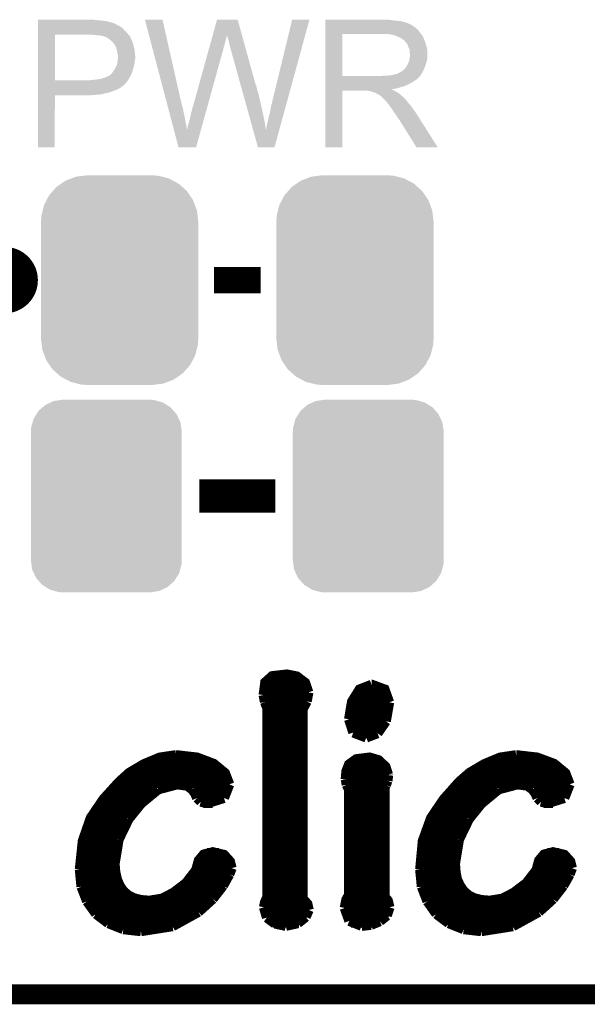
# Model space of a CAD drawing. Extents: x -1.3 to 24.2, y -3.9 to 39.2.
# Tile 8 of 29: x 12.1 to 16.4, y -3.9 to 3.6. Entities that reach past the tile are written whole.
import ezdxf

# ---------------------------------------------------------------- set-up
doc = ezdxf.new("R2010")
doc.units = 0
doc.layers.get('0').update_dxf_attribs({"linetype": 'CONTINUOUS'})
for name, color, linetype in [('LIGHT_6_CLICK_V100_GKO', 5, 'CONTINUOUS'), ('LIGHT_6_CLICK_V100_GTO', 14, 'CONTINUOUS'), ('LIGHT_6_CLICK_V100_GTS', 12, 'CONTINUOUS')]:
    doc.layers.add(name, color=color, linetype=linetype)

# ---------------------------------------------------------------- blocks, each defined once
blk = doc.blocks.new('CUSTOM_73')
for points in [[(-0.518606, 0.650592), (-0.486794, 0.678626), (0.515276, 0.650592), (0.490572, 0.678626)], [(-0.486794, 0.678626), (-0.465932, 0.697008), (0.490572, 0.678626), (0.461224, 0.697008)], [(-0.465932, 0.697008), (-0.425122, 0.715892), (0.461224, 0.697008), (0.431072, 0.715892)], [(-0.425122, 0.715892), (-0.402214, 0.726492), (0.431072, 0.715892), (0.392864, 0.726492)], [(-0.402214, 0.726492), (-0.346074, 0.73466), (0.392864, 0.726492), (0.36342, 0.73466)], [(-0.346074, 0.73466), (-0.33274, 0.7366), (0.36342, 0.73466), (0.33274, 0.7366)], [(-0.555872, 0.591092), (-0.53404, 0.625952), (0.55312, 0.591092), (0.536988, 0.625952)], [(-0.53404, 0.625952), (-0.518606, 0.650592), (0.536988, 0.625952), (0.515276, 0.650592)], [(-0.57464, 0.52344), (-0.563878, 0.562234), (0.572118, 0.52344), (0.566472, 0.562234)], [(-0.563878, 0.562234), (-0.555872, 0.591092), (0.566472, 0.562234), (0.55312, 0.591092)], [(-0.57658, 0.49276), (-0.57464, 0.52344), (0.57658, 0.49276), (0.572118, 0.52344)], [(-0.57658, -0.49276), (-0.57658, 0.49276), (0.57658, -0.49276), (0.57658, 0.49276)], [(-0.572116, -0.52344), (-0.57658, -0.49276), (0.57464, -0.52344), (0.57658, -0.49276)], [(-0.566472, -0.562234), (-0.572116, -0.52344), (0.563876, -0.562234), (0.57464, -0.52344)], [(-0.553118, -0.591092), (-0.566472, -0.562234), (0.555872, -0.591092), (0.563876, -0.562234)], [(-0.536988, -0.625952), (-0.553118, -0.591092), (0.534038, -0.625952), (0.555872, -0.591092)], [(-0.515274, -0.650592), (-0.536988, -0.625952), (0.518606, -0.650592), (0.534038, -0.625952)], [(-0.490572, -0.678626), (-0.515274, -0.650592), (0.486792, -0.678626), (0.518606, -0.650592)], [(-0.461222, -0.697008), (-0.490572, -0.678626), (0.465932, -0.697008), (0.486792, -0.678626)], [(-0.431072, -0.715892), (-0.461222, -0.697008), (0.42512, -0.715892), (0.465932, -0.697008)], [(-0.392862, -0.726492), (-0.431072, -0.715892), (0.402214, -0.726492), (0.42512, -0.715892)], [(-0.36342, -0.73466), (-0.392862, -0.726492), (0.346072, -0.73466), (0.402214, -0.726492)], [(-0.33274, -0.7366), (-0.36342, -0.73466), (0.33274, -0.7366), (0.346072, -0.73466)]]:
    blk.add_solid(points)
blk = doc.blocks.new('CUSTOM_74')
for points in [[(-0.44566, 0.738152), (-0.412794, 0.76087), (0.45012, 0.738152), (0.407388, 0.76087)], [(-0.412794, 0.76087), (-0.368484, 0.777768), (0.407388, 0.76087), (0.3756, 0.777768)], [(-0.368484, 0.777768), (-0.333938, 0.790942), (0.3756, 0.777768), (0.32361, 0.790942)], [(-0.333938, 0.790942), (-0.273256, 0.798498), (0.32361, 0.790942), (0.29379, 0.798498)], [(-0.273256, 0.798498), (-0.25019, 0.80137), (0.29379, 0.798498), (0.25019, 0.80137)], [(-0.538216, 0.649738), (-0.50967, 0.681926), (0.53514, 0.649738), (0.51306, 0.681926)], [(-0.50967, 0.681926), (-0.482218, 0.71288), (0.51306, 0.681926), (0.47841, 0.71288)], [(-0.482218, 0.71288), (-0.44566, 0.738152), (0.47841, 0.71288), (0.45012, 0.738152)], [(-0.577562, 0.575076), (-0.55793, 0.61233), (0.574852, 0.575076), (0.560798, 0.61233)], [(-0.55793, 0.61233), (-0.538216, 0.649738), (0.560798, 0.61233), (0.53514, 0.649738)], [(-0.597996, 0.49319), (-0.587972, 0.533366), (0.595442, 0.49319), (0.590586, 0.533366)], [(-0.587972, 0.533366), (-0.577562, 0.575076), (0.590586, 0.533366), (0.574852, 0.575076)], [(-0.60071, 0.44958), (-0.597996, 0.49319), (0.60071, 0.44958), (0.595442, 0.49319)], [(-0.60198, -0.44958), (-0.60198, 0.44958), (0.60198, -0.44958), (0.60198, 0.44958)], [(-0.59544, -0.49319), (-0.60071, -0.44958), (0.597996, -0.49319), (0.60071, -0.44958)], [(-0.590586, -0.533366), (-0.59544, -0.49319), (0.58797, -0.533366), (0.597996, -0.49319)], [(-0.57485, -0.575076), (-0.590586, -0.533366), (0.577562, -0.575076), (0.58797, -0.533366)], [(-0.560798, -0.61233), (-0.57485, -0.575076), (0.557928, -0.61233), (0.577562, -0.575076)], [(-0.535138, -0.649738), (-0.560798, -0.61233), (0.538216, -0.649738), (0.557928, -0.61233)], [(-0.51306, -0.681926), (-0.535138, -0.649738), (0.509668, -0.681926), (0.538216, -0.649738)], [(-0.478408, -0.71288), (-0.51306, -0.681926), (0.482218, -0.71288), (0.509668, -0.681926)], [(-0.45012, -0.738152), (-0.478408, -0.71288), (0.445658, -0.738152), (0.482218, -0.71288)], [(-0.407386, -0.76087), (-0.45012, -0.738152), (0.412794, -0.76087), (0.445658, -0.738152)], [(-0.3756, -0.777768), (-0.407386, -0.76087), (0.368482, -0.777768), (0.412794, -0.76087)], [(-0.323608, -0.790942), (-0.3756, -0.777768), (0.333938, -0.790942), (0.368482, -0.777768)], [(-0.29379, -0.798498), (-0.323608, -0.790942), (0.273254, -0.798498), (0.333938, -0.790942)], [(-0.25019, -0.80137), (-0.29379, -0.798498), (0.25019, -0.80137), (0.273254, -0.798498)]]:
    blk.add_solid(points)

msp = doc.modelspace()

# ---------------------------------------------------------------- linework, layer by layer
at = {"layer": 'LIGHT_6_CLICK_V100_GKO', "const_width": 0.1524}
msp.add_lwpolyline([(-1.27, -3.81), (21.59, -3.81)], dxfattribs=at)
at = {"layer": 'LIGHT_6_CLICK_V100_GTO', "const_width": 0.254}
msp.add_lwpolyline([(11.8364, 1.651, 1), (12.0904, 1.651, 1)], format="xyb", close=True, dxfattribs=at)
at = {"layer": 'LIGHT_6_CLICK_V100_GTO'}
for points, const_width in [([(13.5636, 1.651), (13.9192, 1.651)], 0.2032), ([(13.45184, 0), (14.03096, 0)], 0.254), ([(13.94206, -1.52146), (13.95476, -1.42494), (14.0081, -1.37668), (14.11986, -1.36398), (14.19606, -1.37922), (14.25956, -1.42748), (14.28496, -1.50114)], 0.0762), ([(13.95222, -1.43256), (14.26464, -1.43256)], 0.0762), ([(14.59484, -1.70688), (14.6177, -1.57226), (14.67612, -1.47828), (14.76756, -1.44272)], 0.0762), ([(14.76756, -1.44272), (14.7701, -1.44272), (14.86662, -1.47828), (14.90218, -1.57734)], 0.0762), ([(13.94206, -1.50876), (14.28496, -1.50876)], 0.0762), ([(13.94206, -1.52146), (13.95222, -1.5748)], 0.0762), ([(14.27226, -1.56972), (14.28496, -1.50114)], 0.0762), ([(14.64818, -1.50876), (14.88948, -1.50876)], 0.0762), ([(13.95222, -1.5748), (13.97, -1.62052)], 0.0762), ([(13.95476, -1.58496), (14.26718, -1.58496)], 0.0762), ([(14.24178, -1.62814), (14.27226, -1.56972)], 0.0762), ([(14.61262, -1.58496), (14.90218, -1.58496)], 0.0762), ([(14.87678, -1.72212), (14.90218, -1.57734)], 0.0762), ([(13.97, -3.06832), (13.97, -1.62052)], 0.0762), ([(13.97, -1.66116), (14.24178, -1.66116)], 0.0762), ([(14.24178, -3.07848), (14.24178, -1.62814)], 0.0762), ([(14.59738, -1.66116), (14.89456, -1.66116)], 0.0762), ([(13.97, -1.73736), (14.24178, -1.73736)], 0.0762), ([(14.59484, -1.70688), (14.62786, -1.80848)], 0.0762), ([(14.59738, -1.73736), (14.86916, -1.73736)], 0.0762), ([(14.81328, -1.81356), (14.87678, -1.72212)], 0.0762), ([(13.97, -1.81356), (14.24178, -1.81356)], 0.0762), ([(14.62786, -1.80848), (14.72692, -1.84658)], 0.0762), ([(14.63294, -1.81356), (14.81328, -1.81356)], 0.0762), ([(14.72692, -1.84658), (14.81328, -1.81356)], 0.0762), ([(13.97, -1.88976), (14.24178, -1.88976)], 0.0762), ([(12.53744, -2.85496), (12.5603, -2.63652), (12.62126, -2.46126), (12.71778, -2.31902), (12.83716, -2.18694), (12.9159, -2.11582), (13.02766, -2.04978), (13.14958, -1.99898), (13.2715, -1.9812)], 0.0762), ([(13.2715, -1.9812), (13.27658, -1.9812), (13.43406, -1.99898), (13.56106, -2.04724), (13.64742, -2.11836), (13.68044, -2.20472)], 0.0762), ([(13.97, -1.96596), (14.24178, -1.96596)], 0.0762), ([(15.1384, -2.85496), (15.15872, -2.63652), (15.22222, -2.46126), (15.31874, -2.31902), (15.43558, -2.18694), (15.51686, -2.11582), (15.62862, -2.04978), (15.75054, -1.99898), (15.87246, -1.9812)], 0.0762), ([(15.87246, -1.9812), (15.875, -1.9812), (16.03248, -1.99898), (16.16202, -2.04724), (16.24838, -2.11836), (16.2814, -2.20472)], 0.0762), ([(13.04036, -2.04216), (13.55344, -2.04216)], 0.0762), ([(13.97, -2.04216), (14.24178, -2.04216)], 0.0762), ([(14.56944, -2.16662), (14.57452, -2.10566), (14.59484, -2.05232), (14.65072, -2.01168), (14.75232, -1.99898), (14.8209, -2.0193), (14.87424, -2.0701), (14.89456, -2.13106)], 0.0762), ([(14.60246, -2.04216), (14.84884, -2.04216)], 0.0762), ([(15.64132, -2.04216), (16.1544, -2.04216)], 0.0762), ([(12.91336, -2.11836), (13.64742, -2.11836)], 0.0762), ([(13.97, -2.11836), (14.24178, -2.11836)], 0.0762), ([(14.57198, -2.11836), (14.89456, -2.11836)], 0.0762), ([(14.88948, -2.17678), (14.89456, -2.1336)], 0.0762), ([(14.89456, -2.1336), (14.89456, -2.13106)], 0.0762), ([(15.51432, -2.11836), (16.24838, -2.11836)], 0.0762), ([(12.82954, -2.19456), (13.68044, -2.19456)], 0.0762), ([(13.13688, -2.24282), (13.28166, -2.20472)], 0.0762), ([(13.28166, -2.20472), (13.35786, -2.21488)], 0.0762), ([(13.35786, -2.21488), (13.39596, -2.24282)], 0.0762), ([(13.6398, -2.30886), (13.68044, -2.20472)], 0.0762), ([(13.97, -2.19456), (14.24178, -2.19456)], 0.0762), ([(14.56944, -2.16662), (14.57706, -2.20726)], 0.0762), ([(14.57198, -2.19456), (14.8844, -2.19456)], 0.0762), ([(14.57706, -2.20726), (14.59484, -2.24282)], 0.0762), ([(14.86662, -2.23012), (14.87678, -2.2098)], 0.0762), ([(14.87678, -2.2098), (14.88948, -2.17678)], 0.0762), ([(15.4305, -2.19456), (16.27886, -2.19456)], 0.0762), ([(15.73784, -2.24282), (15.88262, -2.20472)], 0.0762), ([(15.88262, -2.20472), (15.95882, -2.21488)], 0.0762), ([(15.95882, -2.21488), (15.99692, -2.24282)], 0.0762), ([(16.24076, -2.30886), (16.2814, -2.20472)], 0.0762), ([(12.75842, -2.27076), (13.0937, -2.27076)], 0.0762), ([(13.00734, -2.3495), (13.13688, -2.24282)], 0.0762), ([(13.39596, -2.24282), (13.41882, -2.2733)], 0.0762), ([(13.41628, -2.27076), (13.6652, -2.27076)], 0.0762), ([(13.41882, -2.2733), (13.43406, -2.30886)], 0.0762), ([(13.97, -2.27076), (14.24178, -2.27076)], 0.0762), ([(14.56182, -3.1496), (14.57452, -3.0861), (14.59484, -3.05054), (14.59484, -2.24282)], 0.0762), ([(14.59484, -2.27076), (14.86662, -2.27076)], 0.0762), ([(14.86662, -3.06324), (14.86662, -2.23012)], 0.0762), ([(15.35938, -2.27076), (15.69466, -2.27076)], 0.0762), ([(15.6083, -2.3495), (15.73784, -2.24282)], 0.0762), ([(15.99692, -2.24282), (16.01978, -2.2733)], 0.0762), ([(16.01724, -2.27076), (16.26616, -2.27076)], 0.0762), ([(16.01978, -2.2733), (16.03502, -2.30886)], 0.0762), ([(12.69492, -2.34696), (13.00988, -2.34696)], 0.0762), ([(12.91082, -2.46888), (13.00734, -2.3495)], 0.0762), ([(13.43406, -2.30886), (13.462, -2.3368)], 0.0762), ([(13.462, -2.3368), (13.51026, -2.3495)], 0.0762), ([(13.48232, -2.34696), (13.55344, -2.34696)], 0.0762), ([(13.51026, -2.3495), (13.6398, -2.30886)], 0.0762), ([(13.97, -2.34696), (14.24178, -2.34696)], 0.0762), ([(14.59484, -2.34696), (14.86662, -2.34696)], 0.0762), ([(15.29588, -2.34696), (15.61084, -2.34696)], 0.0762), ([(15.51178, -2.46888), (15.6083, -2.3495)], 0.0762), ([(16.03502, -2.30886), (16.06296, -2.3368)], 0.0762), ([(16.06296, -2.3368), (16.11122, -2.3495)], 0.0762), ([(16.08328, -2.34696), (16.1544, -2.34696)], 0.0762), ([(16.11122, -2.3495), (16.24076, -2.30886)], 0.0762), ([(12.64412, -2.42316), (12.94384, -2.42316)], 0.0762), ([(13.97, -2.42316), (14.24178, -2.42316)], 0.0762), ([(14.59484, -2.42316), (14.86662, -2.42316)], 0.0762), ([(15.24508, -2.42316), (15.5448, -2.42316)], 0.0762), ([(12.60348, -2.49936), (12.89304, -2.49936)], 0.0762), ([(12.83462, -2.62636), (12.91082, -2.46888)], 0.0762), ([(13.97, -2.49936), (14.24178, -2.49936)], 0.0762), ([(14.59484, -2.49936), (14.86662, -2.49936)], 0.0762), ([(15.20444, -2.49936), (15.494, -2.49936)], 0.0762), ([(15.43558, -2.62636), (15.51178, -2.46888)], 0.0762), ([(12.57554, -2.57556), (12.85494, -2.57556)], 0.0762), ([(13.97, -2.57556), (14.24178, -2.57556)], 0.0762), ([(14.59484, -2.57556), (14.86662, -2.57556)], 0.0762), ([(15.1765, -2.57556), (15.4559, -2.57556)], 0.0762), ([(12.55522, -2.65176), (12.827, -2.65176)], 0.0762), ([(12.80414, -2.81178), (12.83462, -2.62636)], 0.0762), ([(13.97, -2.65176), (14.24178, -2.65176)], 0.0762), ([(14.59484, -2.65176), (14.86662, -2.65176)], 0.0762), ([(15.15618, -2.65176), (15.42796, -2.65176)], 0.0762), ([(15.4051, -2.81178), (15.43558, -2.62636)], 0.0762), ([(12.54252, -2.72796), (12.80922, -2.72796)], 0.0762), ([(12.80414, -2.81178), (12.80922, -2.87528), (12.82192, -2.93116), (12.84224, -2.97942), (12.87018, -3.02006), (12.90828, -3.05308), (12.954, -3.07594), (13.00734, -3.08864), (13.0683, -3.09372), (13.16482, -3.07848), (13.25372, -3.03276), (13.35024, -2.9591), (13.42644, -2.86004), (13.44676, -2.78638), (13.48486, -2.74066), (13.55344, -2.72288), (13.6398, -2.7432), (13.68552, -2.794), (13.69822, -2.8448)], 0.0762), ([(13.51026, -2.72796), (13.6017, -2.72796)], 0.0762), ([(13.97, -2.72796), (14.24178, -2.72796)], 0.0762), ([(14.59484, -2.72796), (14.86662, -2.72796)], 0.0762), ([(15.14348, -2.72796), (15.41018, -2.72796)], 0.0762), ([(15.4051, -2.81178), (15.41018, -2.87528), (15.42034, -2.93116), (15.4432, -2.97942), (15.47114, -3.02006), (15.50924, -3.05308), (15.55496, -3.07594), (15.6083, -3.08864), (15.66926, -3.09372), (15.76578, -3.07848), (15.85468, -3.03276), (15.9512, -2.9591), (16.0274, -2.86004), (16.04772, -2.78638), (16.08582, -2.74066), (16.1544, -2.72288), (16.24076, -2.7432), (16.28648, -2.794), (16.29918, -2.8448)], 0.0762), ([(16.11122, -2.72796), (16.20266, -2.72796)], 0.0762), ([(12.53744, -2.80416), (12.80414, -2.80416)], 0.0762), ([(13.44168, -2.80416), (13.68806, -2.80416)], 0.0762), ([(13.97, -2.80416), (14.24178, -2.80416)], 0.0762), ([(14.59484, -2.80416), (14.86662, -2.80416)], 0.0762), ([(15.1384, -2.80416), (15.4051, -2.80416)], 0.0762), ([(16.04264, -2.80416), (16.28902, -2.80416)], 0.0762), ([(12.53744, -2.85496), (12.55014, -2.98704)], 0.0762), ([(12.53744, -2.88036), (12.80922, -2.88036)], 0.0762), ([(13.41374, -2.88036), (13.68552, -2.88036)], 0.0762), ([(13.63218, -2.97942), (13.68044, -2.89306)], 0.0762), ([(13.68044, -2.89306), (13.69822, -2.8448)], 0.0762), ([(13.97, -2.88036), (14.24178, -2.88036)], 0.0762), ([(14.59484, -2.88036), (14.86662, -2.88036)], 0.0762), ([(15.1384, -2.85496), (15.1511, -2.98704)], 0.0762), ([(15.1384, -2.88036), (15.41018, -2.88036)], 0.0762), ([(16.0147, -2.88036), (16.28648, -2.88036)], 0.0762), ([(16.23314, -2.97942), (16.2814, -2.89306)], 0.0762), ([(16.2814, -2.89306), (16.29918, -2.8448)], 0.0762), ([(12.54506, -2.95656), (12.82954, -2.95656)], 0.0762), ([(13.35278, -2.95656), (13.64742, -2.95656)], 0.0762), ([(13.97, -2.95656), (14.24178, -2.95656)], 0.0762), ([(14.59484, -2.95656), (14.86662, -2.95656)], 0.0762), ([(15.14602, -2.95656), (15.4305, -2.95656)], 0.0762), ([(15.95374, -2.95656), (16.24838, -2.95656)], 0.0762), ([(12.55014, -2.98704), (12.59332, -3.0988)], 0.0762), ([(12.56538, -3.03276), (12.88288, -3.03276)], 0.0762), ([(13.25626, -3.03276), (13.59408, -3.03276)], 0.0762), ([(13.55344, -3.08102), (13.63218, -2.97942)], 0.0762), ([(13.97, -3.03276), (14.24178, -3.03276)], 0.0762), ([(14.59484, -3.03276), (14.86662, -3.03276)], 0.0762), ([(15.1511, -2.98704), (15.19428, -3.0988)], 0.0762), ([(15.16634, -3.03276), (15.48384, -3.03276)], 0.0762), ([(15.85722, -3.03276), (16.19504, -3.03276)], 0.0762), ([(16.1544, -3.08102), (16.23314, -2.97942)], 0.0762), ([(12.59332, -3.0988), (12.6619, -3.19532)], 0.0762), ([(12.5984, -3.10896), (13.52804, -3.10896)], 0.0762), ([(13.44422, -3.18008), (13.55344, -3.08102)], 0.0762), ([(13.9446, -3.14452), (13.95222, -3.10642), (13.97, -3.06832)], 0.0762), ([(13.95222, -3.10896), (14.26972, -3.10896)], 0.0762), ([(14.24178, -3.07848), (14.27734, -3.11912), (14.2875, -3.16484)], 0.0762), ([(14.5669, -3.10896), (14.8971, -3.10896)], 0.0762), ([(14.86662, -3.06324), (14.89202, -3.09372), (14.90472, -3.14452)], 0.0762), ([(15.19428, -3.0988), (15.26286, -3.19532)], 0.0762), ([(15.19936, -3.10896), (16.129, -3.10896)], 0.0762), ([(16.04518, -3.18008), (16.1544, -3.08102)], 0.0762), ([(12.65428, -3.18516), (13.4366, -3.18516)], 0.0762), ([(12.6619, -3.19532), (12.75588, -3.26644)], 0.0762), ([(13.2461, -3.2893), (13.44422, -3.18008)], 0.0762), ([(13.9446, -3.14452), (13.96746, -3.22326)], 0.0762), ([(13.94968, -3.18516), (14.28496, -3.18516)], 0.0762), ([(14.26464, -3.21818), (14.2875, -3.16484)], 0.0762), ([(14.56182, -3.1496), (14.59738, -3.24866)], 0.0762), ([(14.56436, -3.18516), (14.8971, -3.18516)], 0.0762), ([(14.8844, -3.20802), (14.90472, -3.14452)], 0.0762), ([(15.25524, -3.18516), (16.03756, -3.18516)], 0.0762), ([(15.26286, -3.19532), (15.35684, -3.26644)], 0.0762), ([(15.84706, -3.2893), (16.04518, -3.18008)], 0.0762), ([(12.74826, -3.26136), (13.31214, -3.26136)], 0.0762), ([(12.75588, -3.26644), (12.87018, -3.31216)], 0.0762), ([(13.96746, -3.22326), (14.02842, -3.26898)], 0.0762), ([(14.01064, -3.26136), (14.21384, -3.26136)], 0.0762), ([(14.02842, -3.26898), (14.11224, -3.28676)], 0.0762), ([(14.11224, -3.28676), (14.20368, -3.26644)], 0.0762), ([(14.20368, -3.26644), (14.26464, -3.21818)], 0.0762), ([(14.59738, -3.24866), (14.69136, -3.28676)], 0.0762), ([(14.61008, -3.26136), (14.81582, -3.26136)], 0.0762), ([(14.76248, -3.27914), (14.83106, -3.2512)], 0.0762), ([(14.83106, -3.2512), (14.8844, -3.20802)], 0.0762), ([(15.34922, -3.26136), (15.9131, -3.26136)], 0.0762), ([(15.35684, -3.26644), (15.47114, -3.31216)], 0.0762), ([(12.87018, -3.31216), (13.0048, -3.3274)], 0.0762), ([(13.0048, -3.3274), (13.2461, -3.2893)], 0.0762), ([(14.69136, -3.28676), (14.76248, -3.27914)], 0.0762), ([(15.47114, -3.31216), (15.60576, -3.3274)], 0.0762), ([(15.60576, -3.3274), (15.84706, -3.2893)], 0.0762)]:
    msp.add_lwpolyline(points, dxfattribs=dict(at, const_width=const_width))
for points in [[(12.217422, 3.63982), (12.217424, 3.64236), (12.6619, 3.63982), (12.639038, 3.64236)], [(12.217422, 3.63474), (12.217422, 3.63982), (12.7127, 3.63474), (12.6619, 3.63982)], [(12.217422, 3.6322), (12.217422, 3.63474), (12.733022, 3.6322), (12.7127, 3.63474)], [(12.217422, 3.62966), (12.217422, 3.6322), (12.74572, 3.62966), (12.735562, 3.6322)], [(12.217422, 3.62712), (12.217422, 3.62966), (12.75842, 3.62712), (12.74572, 3.62966)], [(12.217422, 3.61696), (12.217422, 3.62712), (12.79398, 3.61696), (12.75842, 3.62712)], [(12.217422, 3.59664), (12.217422, 3.61696), (12.834618, 3.59664), (12.79398, 3.61696)], [(13.035312, 3.64234), (13.035306, 3.642356), (13.169904, 3.64234), (13.035306, 3.642356)], [(13.203644, 3.002278), (13.035312, 3.64234), (13.31468, 3.002278), (13.169904, 3.64234)], [(13.553406, 3.522942), (13.586474, 3.642342), (13.77701, 3.522942), (13.743944, 3.642342)], [(13.586474, 3.642342), (13.58648, 3.64236), (13.743944, 3.642342), (13.58648, 3.64236)], [(14.0081, 3.01498), (14.160512, 3.64233), (14.121018, 3.01498), (14.292574, 3.64233)], [(14.160512, 3.64233), (14.16052, 3.64236), (14.292574, 3.64233), (14.16052, 3.64236)], [(14.414522, 3.63982), (14.414524, 3.64236), (14.91996, 3.63982), (14.89202, 3.64236)], [(14.414522, 3.63474), (14.414522, 3.63982), (14.952978, 3.63474), (14.91996, 3.63982)], [(14.414522, 3.6322), (14.414522, 3.63474), (14.986, 3.6322), (14.952978, 3.63474)], [(14.414522, 3.62458), (14.414522, 3.6322), (15.016478, 3.62458), (14.986, 3.6322)], [(14.414522, 3.6195), (14.414522, 3.62458), (15.031722, 3.6195), (15.016478, 3.62458)], [(14.414522, 3.61696), (14.414522, 3.6195), (15.044422, 3.61696), (15.031722, 3.6195)], [(14.414522, 3.616936), (14.414522, 3.61696), (15.04696, 3.616936), (15.044422, 3.61696)], [(14.414522, 3.614414), (14.414522, 3.616936), (15.046976, 3.614414), (15.04696, 3.616936)], [(14.414522, 3.60934), (14.414522, 3.614414), (15.05712, 3.60934), (15.046976, 3.614414)], [(12.21742, 3.54838), (12.217422, 3.57124), (12.89304, 3.54838), (12.870182, 3.57124)], [(12.21742, 3.53314), (12.21742, 3.54838), (12.90574, 3.53314), (12.89304, 3.54838)], [(12.217422, 3.586478), (12.217422, 3.59664), (12.852398, 3.586478), (12.834618, 3.59664)], [(12.217422, 3.58394), (12.217422, 3.586478), (12.854944, 3.58394), (12.852398, 3.586478)], [(12.217422, 3.581396), (12.217422, 3.58394), (12.86256, 3.581396), (12.854944, 3.58394)], [(12.217422, 3.57124), (12.217422, 3.581396), (12.870182, 3.57124), (12.86256, 3.581396)], [(14.41452, 3.54584), (14.414522, 3.566158), (15.13586, 3.54584), (15.120622, 3.566158)], [(14.41452, 3.53314), (14.41452, 3.54584), (15.145738, 3.53314), (15.13586, 3.54584)], [(14.414522, 3.604258), (14.414522, 3.60934), (15.069822, 3.604258), (15.05712, 3.60934)], [(14.414522, 3.5941), (14.414522, 3.604258), (15.08506, 3.5941), (15.069822, 3.604258)], [(14.414522, 3.5814), (14.414522, 3.5941), (15.10284, 3.5814), (15.08506, 3.5941)], [(14.414522, 3.566158), (14.414522, 3.5814), (15.120622, 3.566158), (15.10284, 3.5814)], [(12.217412, 3.177562), (12.21742, 3.528058), (12.346942, 3.177562), (12.346962, 3.528058)], [(12.21742, 3.52806), (12.21742, 3.53314), (12.910094, 3.52806), (12.90574, 3.53314)], [(12.21742, 3.528058), (12.21742, 3.52806), (12.346962, 3.528058), (12.62634, 3.52806)], [(12.65174, 3.52552), (12.62634, 3.52806), (12.912272, 3.52552), (12.910094, 3.52806)], [(12.672062, 3.52298), (12.65174, 3.52552), (12.914448, 3.52298), (12.912272, 3.52552)], [(12.710162, 3.5179), (12.689842, 3.52298), (12.918802, 3.5179), (12.914448, 3.52298)], [(12.715244, 3.517898), (12.710162, 3.5179), (12.918804, 3.517898), (12.918802, 3.5179)], [(12.722018, 3.515358), (12.715244, 3.517898), (12.92098, 3.515358), (12.918804, 3.517898)], [(12.73556, 3.51028), (12.722018, 3.515358), (12.923238, 3.51028), (12.92098, 3.515358)], [(12.7508, 3.50266), (12.73556, 3.51028), (12.926626, 3.50266), (12.923238, 3.51028)], [(12.763498, 3.492502), (12.7508, 3.50266), (12.931142, 3.492502), (12.926626, 3.50266)], [(12.76668, 3.489956), (12.763498, 3.492502), (12.93368, 3.489956), (12.931142, 3.492502)], [(12.7762, 3.48234), (12.76668, 3.489956), (12.93622, 3.48234), (12.93368, 3.489956)], [(12.788898, 3.469642), (12.7762, 3.48234), (12.9413, 3.469642), (12.93622, 3.48234)], [(12.79144, 3.4671), (12.788898, 3.469642), (12.942148, 3.4671), (12.9413, 3.469642)], [(12.796532, 3.45948), (12.79144, 3.4671), (12.944686, 3.45948), (12.942148, 3.4671)], [(13.532312, 3.44678), (13.53794, 3.4671), (13.64234, 3.44678), (13.64742, 3.4671)], [(13.53794, 3.4671), (13.542864, 3.48488), (13.64742, 3.4671), (13.6525, 3.48488)], [(13.542864, 3.48488), (13.547086, 3.50012), (13.6525, 3.48488), (13.657578, 3.50012)], [(13.547086, 3.50012), (13.550602, 3.512818), (13.657578, 3.50012), (13.66012, 3.512818)], [(13.550602, 3.512818), (13.552712, 3.520436), (13.66012, 3.512818), (13.66012, 3.520436)], [(13.552712, 3.520436), (13.553406, 3.522942), (13.66012, 3.520436), (13.662618, 3.522942)], [(13.66266, 3.520444), (13.662618, 3.522942), (13.777702, 3.520444), (13.77701, 3.522942)], [(13.67028, 3.49758), (13.66266, 3.520444), (13.784034, 3.49758), (13.777702, 3.520444)], [(13.67536, 3.4798), (13.67028, 3.49758), (13.788958, 3.4798), (13.784034, 3.49758)], [(13.68044, 3.45948), (13.67536, 3.4798), (13.794584, 3.45948), (13.788958, 3.4798)], [(14.414512, 3.210582), (14.41452, 3.53312), (14.54404, 3.210582), (14.544042, 3.53312)], [(14.41452, 3.53312), (14.41452, 3.53314), (14.544042, 3.53312), (14.85138, 3.53314)], [(14.922502, 3.52806), (14.889482, 3.53314), (15.149688, 3.52806), (15.145738, 3.53314)], [(14.941136, 3.522978), (14.922502, 3.52806), (15.15364, 3.522978), (15.149688, 3.52806)], [(14.95044, 3.52044), (14.941136, 3.522978), (15.153664, 3.52044), (15.15364, 3.522978)], [(14.950472, 3.520424), (14.95044, 3.52044), (15.156186, 3.520424), (15.153664, 3.52044)], [(14.97076, 3.51028), (14.950472, 3.520424), (15.16126, 3.51028), (15.156186, 3.520424)], [(14.991082, 3.502658), (14.97076, 3.51028), (15.16431, 3.502658), (15.16126, 3.51028)], [(14.997854, 3.49758), (14.991082, 3.502658), (15.16634, 3.49758), (15.16431, 3.502658)], [(15.00124, 3.49504), (14.997854, 3.49758), (15.16743, 3.49504), (15.16634, 3.49758)], [(15.008864, 3.48996), (15.00124, 3.49504), (15.169606, 3.48996), (15.16743, 3.49504)], [(15.011406, 3.489954), (15.008864, 3.48996), (15.16961, 3.489954), (15.169606, 3.48996)], [(15.020292, 3.4798), (15.011406, 3.489954), (15.17396, 3.4798), (15.16961, 3.489954)], [(15.02918, 3.469642), (15.020292, 3.4798), (15.177346, 3.469642), (15.17396, 3.4798)], [(15.038252, 3.45694), (15.02918, 3.469642), (15.18158, 3.45694), (15.177346, 3.469642)], [(12.799066, 3.459466), (12.796532, 3.45948), (12.944692, 3.459466), (12.944686, 3.45948)], [(12.801962, 3.4544), (12.799066, 3.459466), (12.946378, 3.4544), (12.944692, 3.459466)], [(12.80922, 3.4417), (12.801962, 3.4544), (12.949556, 3.4417), (12.946378, 3.4544)], [(12.813032, 3.43408), (12.80922, 3.4417), (12.95146, 3.43408), (12.949556, 3.4417)], [(12.816842, 3.426458), (12.813032, 3.43408), (12.953154, 3.426458), (12.95146, 3.43408)], [(12.820652, 3.411218), (12.816842, 3.426458), (12.95654, 3.411218), (12.953154, 3.426458)], [(12.82192, 3.40614), (12.820652, 3.411218), (12.957048, 3.40614), (12.95654, 3.411218)], [(12.82446, 3.3909), (12.82192, 3.40614), (12.958572, 3.3909), (12.957048, 3.40614)], [(12.825476, 3.38582), (12.82446, 3.3909), (12.95908, 3.38582), (12.958572, 3.3909)], [(13.403582, 2.981962), (13.521762, 3.40868), (13.513798, 2.981962), (13.63218, 3.40868)], [(13.521762, 3.40868), (13.527388, 3.429), (13.63218, 3.40868), (13.63726, 3.429)], [(13.527388, 3.429), (13.532312, 3.44678), (13.63726, 3.429), (13.64234, 3.44678)], [(13.68552, 3.441702), (13.68044, 3.45948), (13.799508, 3.441702), (13.794584, 3.45948)], [(13.68806, 3.42646), (13.68552, 3.441702), (13.803728, 3.42646), (13.799508, 3.441702)], [(13.6906, 3.418842), (13.68806, 3.42646), (13.805838, 3.418842), (13.803728, 3.42646)], [(13.693138, 3.413764), (13.6906, 3.418842), (13.807244, 3.413764), (13.805838, 3.418842)], [(13.69314, 3.408682), (13.693138, 3.413764), (13.808652, 3.408682), (13.807244, 3.413764)], [(13.765716, 3.147056), (13.69314, 3.408682), (13.881102, 3.147056), (13.808652, 3.408682)], [(15.04188, 3.45186), (15.038252, 3.45694), (15.183106, 3.45186), (15.18158, 3.45694)], [(15.0495, 3.431542), (15.04188, 3.45186), (15.1892, 3.431542), (15.183106, 3.45186)], [(15.0495, 3.43154), (15.0495, 3.431542), (15.189202, 3.43154), (15.1892, 3.431542)], [(15.05712, 3.416296), (15.0495, 3.43154), (15.19225, 3.416296), (15.189202, 3.43154)], [(15.058572, 3.406138), (15.05712, 3.416296), (15.19428, 3.406138), (15.19225, 3.416296)], [(15.05966, 3.398518), (15.058572, 3.406138), (15.19428, 3.398518), (15.19428, 3.406138)], [(15.059662, 3.385818), (15.05966, 3.398518), (15.19428, 3.385818), (15.19428, 3.398518)], [(12.822426, 3.302), (12.827, 3.324858), (12.954, 3.302), (12.95857, 3.324858)], [(12.82954, 3.365498), (12.825476, 3.38582), (12.960928, 3.365498), (12.95908, 3.38582)], [(12.827, 3.324858), (12.82721, 3.327398), (12.95857, 3.324858), (12.95908, 3.327398)], [(12.82721, 3.327398), (12.828058, 3.337558), (12.95908, 3.327398), (12.95908, 3.337558)], [(12.828058, 3.337558), (12.828904, 3.347718), (12.95908, 3.337558), (12.96162, 3.347718)], [(12.828904, 3.347718), (12.82954, 3.35534), (12.96162, 3.347718), (12.96162, 3.35534)], [(12.82954, 3.357882), (12.82954, 3.365498), (12.96162, 3.357882), (12.960928, 3.365498)], [(12.82954, 3.35534), (12.82954, 3.357882), (12.96162, 3.35534), (12.96162, 3.357882)], [(15.044418, 3.301998), (15.049498, 3.3147), (15.182038, 3.301998), (15.186658, 3.3147)], [(15.049498, 3.3147), (15.054578, 3.327398), (15.186658, 3.3147), (15.189198, 3.327398)], [(15.054578, 3.327398), (15.057118, 3.3401), (15.189198, 3.327398), (15.19174, 3.3401)], [(15.057118, 3.3401), (15.05712, 3.340102), (15.19174, 3.3401), (15.19174, 3.340102)], [(15.05712, 3.340102), (15.05857, 3.350258), (15.19174, 3.340102), (15.19428, 3.350258)], [(15.05857, 3.350258), (15.0622, 3.37566), (15.19428, 3.350258), (15.19428, 3.37566)], [(15.0622, 3.378196), (15.059662, 3.385818), (15.19428, 3.378196), (15.19428, 3.385818)], [(15.0622, 3.37566), (15.0622, 3.378196), (15.19428, 3.37566), (15.19428, 3.378196)], [(12.785342, 3.235958), (12.791438, 3.246118), (12.93622, 3.235958), (12.939122, 3.246118)], [(12.791438, 3.246118), (12.797534, 3.25374), (12.939122, 3.246118), (12.9413, 3.25374)], [(12.797534, 3.25374), (12.8016, 3.258822), (12.9413, 3.25374), (12.942862, 3.258822)], [(12.8016, 3.258822), (12.81176, 3.2766), (12.942862, 3.258822), (12.948334, 3.2766)], [(12.81176, 3.2766), (12.816274, 3.286758), (12.948334, 3.2766), (12.95146, 3.286758)], [(12.816274, 3.286758), (12.821918, 3.299458), (12.95146, 3.286758), (12.953576, 3.299458)], [(12.821918, 3.299458), (12.822426, 3.302), (12.953576, 3.299458), (12.954, 3.302)], [(14.975842, 3.23596), (14.988538, 3.24104), (15.153006, 3.23596), (15.155968, 3.24104)], [(14.988538, 3.24104), (15.010762, 3.258818), (15.155968, 3.24104), (15.16634, 3.258818)], [(15.010762, 3.258818), (15.013938, 3.261358), (15.16634, 3.258818), (15.167262, 3.261358)], [(15.013938, 3.261358), (15.026638, 3.274058), (15.167262, 3.261358), (15.17188, 3.274058)], [(15.026638, 3.274058), (15.034258, 3.286758), (15.17188, 3.274058), (15.176498, 3.286758)], [(15.034258, 3.286758), (15.036798, 3.2893), (15.176498, 3.286758), (15.177422, 3.2893)], [(15.036798, 3.2893), (15.03934, 3.294378), (15.177422, 3.2893), (15.179268, 3.294378)], [(15.03934, 3.294378), (15.044418, 3.301998), (15.179268, 3.294378), (15.182038, 3.301998)], [(12.21741, 3.149596), (12.217412, 3.164838), (12.88034, 3.149596), (12.895578, 3.164838)], [(12.217412, 3.17754), (12.217412, 3.177562), (12.608558, 3.17754), (12.346942, 3.177562)], [(12.217412, 3.164838), (12.217412, 3.17754), (12.895578, 3.164838), (12.904652, 3.17754)], [(12.608558, 3.17754), (12.618718, 3.18008), (12.904652, 3.17754), (12.906466, 3.18008)], [(12.628878, 3.18008), (12.63903, 3.182618), (12.906466, 3.18008), (12.90828, 3.182618)], [(12.63903, 3.182618), (12.63904, 3.18262), (12.90828, 3.182618), (12.90828, 3.18262)], [(12.63904, 3.18262), (12.666982, 3.18516), (12.90828, 3.18262), (12.909732, 3.18516)], [(12.666982, 3.18516), (12.69746, 3.19024), (12.909732, 3.18516), (12.912634, 3.19024)], [(12.69746, 3.19024), (12.7254, 3.197858), (12.912634, 3.19024), (12.916988, 3.197858)], [(12.7254, 3.197858), (12.75334, 3.21056), (12.916988, 3.197858), (12.924246, 3.21056)], [(12.75334, 3.21056), (12.766034, 3.21564), (12.924246, 3.21056), (12.927148, 3.21564)], [(12.766034, 3.21564), (12.768572, 3.218178), (12.927148, 3.21564), (12.9286, 3.218178)], [(12.768572, 3.218178), (12.783818, 3.233418), (12.9286, 3.218178), (12.93513, 3.233418)], [(12.783818, 3.233418), (12.785342, 3.235958), (12.93513, 3.233418), (12.93622, 3.235958)], [(14.41451, 3.14706), (14.414512, 3.1623), (15.04696, 3.14706), (15.077438, 3.1623)], [(14.414512, 3.21056), (14.414512, 3.210582), (14.836138, 3.21056), (14.54404, 3.210582)], [(14.414512, 3.2004), (14.414512, 3.21056), (15.12824, 3.2004), (15.136368, 3.21056)], [(14.414512, 3.19786), (14.414512, 3.2004), (15.125696, 3.19786), (15.12824, 3.2004)], [(14.414512, 3.197844), (14.414512, 3.19786), (15.123154, 3.197844), (15.125696, 3.19786)], [(14.414512, 3.192782), (14.414512, 3.197844), (15.120618, 3.192782), (15.123154, 3.197844)], [(14.414512, 3.1877), (14.414512, 3.192782), (15.11554, 3.1877), (15.120618, 3.192782)], [(14.414512, 3.18262), (14.414512, 3.1877), (15.107918, 3.18262), (15.11554, 3.1877)], [(14.414512, 3.177538), (14.414512, 3.18262), (15.097762, 3.177538), (15.107918, 3.18262)], [(14.414512, 3.1623), (14.414512, 3.177538), (15.077438, 3.1623), (15.097762, 3.177538)], [(14.836138, 3.21056), (14.851378, 3.2131), (15.136368, 3.21056), (15.1384, 3.2131)], [(14.871698, 3.2131), (14.917418, 3.21818), (15.1384, 3.2131), (15.141786, 3.21818)], [(14.917418, 3.21818), (14.940282, 3.22326), (15.141786, 3.21818), (15.145174, 3.22326)], [(14.940282, 3.22326), (14.958056, 3.22834), (15.145174, 3.22326), (15.148562, 3.22834)], [(14.963134, 3.22834), (14.968218, 3.233416), (15.148562, 3.22834), (15.151522, 3.233416)], [(14.968218, 3.233416), (14.975842, 3.23596), (15.151522, 3.233416), (15.153006, 3.23596)], [(12.21741, 3.147054), (12.21741, 3.149596), (12.880334, 3.147054), (12.88034, 3.149596)], [(12.21741, 3.13944), (12.21741, 3.147054), (12.872716, 3.13944), (12.880334, 3.147054)], [(12.21741, 3.136896), (12.21741, 3.13944), (12.8651, 3.136896), (12.872716, 3.13944)], [(12.21741, 3.12928), (12.21741, 3.136896), (12.857478, 3.12928), (12.8651, 3.136896)], [(12.21741, 3.12166), (12.21741, 3.12928), (12.847318, 3.12166), (12.857478, 3.12928)], [(12.21741, 3.10642), (12.21741, 3.12166), (12.81684, 3.10642), (12.847318, 3.12166)], [(12.21741, 3.0988), (12.21741, 3.10642), (12.79906, 3.0988), (12.81684, 3.10642)], [(12.21741, 3.08356), (12.21741, 3.0988), (12.753338, 3.08356), (12.79906, 3.0988)], [(13.767828, 3.13944), (13.765716, 3.147056), (13.886182, 3.13944), (13.881102, 3.147056)], [(13.770646, 3.12928), (13.767828, 3.13944), (13.88872, 3.12928), (13.886182, 3.13944)], [(13.77417, 3.11658), (13.770646, 3.12928), (13.89126, 3.11658), (13.88872, 3.12928)], [(13.779102, 3.098798), (13.77417, 3.11658), (13.893802, 3.098798), (13.89126, 3.11658)], [(13.784034, 3.081018), (13.779102, 3.098798), (13.90142, 3.081018), (13.893802, 3.098798)], [(14.4145, 2.667024), (14.41451, 3.098776), (14.544016, 2.667024), (14.54404, 3.098776)], [(14.41451, 3.13182), (14.41451, 3.14706), (15.011398, 3.13182), (15.04696, 3.14706)], [(14.41451, 3.12674), (14.41451, 3.13182), (14.991082, 3.12674), (15.011398, 3.13182)], [(14.41451, 3.11912), (14.41451, 3.12674), (14.968218, 3.11912), (14.991082, 3.12674)], [(14.41451, 3.11404), (14.41451, 3.11912), (14.945358, 3.11404), (14.968218, 3.11912)], [(14.41451, 3.111462), (14.41451, 3.11404), (14.919994, 3.111462), (14.945358, 3.11404)], [(14.41451, 3.108958), (14.41451, 3.111462), (14.922504, 3.108958), (14.919994, 3.111462)], [(14.41451, 3.0988), (14.41451, 3.108958), (14.94282, 3.0988), (14.922504, 3.108958)], [(14.41451, 3.098776), (14.41451, 3.0988), (14.54404, 3.098776), (14.737078, 3.0988)], [(14.747238, 3.09626), (14.737078, 3.0988), (14.947898, 3.09626), (14.94282, 3.0988)], [(14.762474, 3.093726), (14.759936, 3.09626), (14.952122, 3.093726), (14.947898, 3.09626)], [(14.765016, 3.09372), (14.762474, 3.093726), (14.952132, 3.09372), (14.952122, 3.093726)], [(14.787882, 3.0861), (14.765016, 3.09372), (14.964834, 3.0861), (14.952132, 3.09372)], [(12.2174, 2.667024), (12.217408, 3.063216), (12.346916, 2.667024), (12.34694, 3.063216)], [(12.217408, 3.07086), (12.21741, 3.07848), (12.699998, 3.07086), (12.72794, 3.07848)], [(12.217408, 3.06832), (12.217408, 3.07086), (12.66952, 3.06832), (12.699998, 3.07086)], [(12.217408, 3.06578), (12.217408, 3.06832), (12.63396, 3.06578), (12.66952, 3.06832)], [(12.217408, 3.06324), (12.217408, 3.06578), (12.595862, 3.06324), (12.63396, 3.06578)], [(12.217408, 3.063216), (12.217408, 3.06324), (12.34694, 3.063216), (12.595862, 3.06324)], [(12.21741, 3.07848), (12.21741, 3.08356), (12.72794, 3.07848), (12.753338, 3.08356)], [(13.78967, 3.0607), (13.784034, 3.081018), (13.9065, 3.0607), (13.90142, 3.081018)], [(13.796716, 3.0353), (13.78967, 3.0607), (13.91158, 3.0353), (13.9065, 3.0607)], [(13.803762, 3.0099), (13.796716, 3.0353), (13.9192, 3.0099), (13.91158, 3.0353)], [(13.99794, 2.9718), (14.0081, 3.01498), (14.10921, 2.9718), (14.121018, 3.01498)], [(14.79804, 3.083562), (14.787882, 3.0861), (14.969064, 3.083562), (14.964834, 3.0861)], [(14.801852, 3.08102), (14.79804, 3.083562), (14.9733, 3.08102), (14.969064, 3.083562)], [(14.813276, 3.073402), (14.801852, 3.08102), (14.982824, 3.073402), (14.9733, 3.08102)], [(14.820898, 3.070862), (14.813276, 3.073402), (14.985998, 3.070862), (14.982824, 3.073402)], [(14.823416, 3.07086), (14.820898, 3.070862), (14.986, 3.07086), (14.985998, 3.070862)], [(14.82344, 3.068332), (14.823416, 3.07086), (14.98853, 3.068332), (14.986, 3.07086)], [(14.836138, 3.060702), (14.82344, 3.068332), (14.99616, 3.060702), (14.98853, 3.068332)], [(14.836142, 3.060698), (14.836138, 3.060702), (14.996164, 3.060698), (14.99616, 3.060702)], [(14.838682, 3.058158), (14.836142, 3.060698), (15.001238, 3.058158), (14.996164, 3.060698)], [(14.869162, 3.027678), (14.838682, 3.058158), (15.03172, 3.027678), (15.001238, 3.058158)], [(14.876778, 3.02006), (14.869162, 3.027678), (15.037436, 3.02006), (15.03172, 3.027678)], [(14.8844, 3.009902), (14.876778, 3.02006), (15.045054, 3.009902), (15.037436, 3.02006)], [(13.204982, 2.997196), (13.203644, 3.002278), (13.31722, 2.997196), (13.31468, 3.002278)], [(13.206316, 2.992118), (13.204982, 2.997196), (13.317222, 2.992118), (13.31722, 2.997196)], [(13.210324, 2.97688), (13.206316, 2.992118), (13.322298, 2.97688), (13.317222, 2.992118)], [(13.212996, 2.96672), (13.210324, 2.97688), (13.32484, 2.96672), (13.322298, 2.97688)], [(13.216336, 2.95402), (13.212996, 2.96672), (13.32738, 2.95402), (13.32484, 2.96672)], [(13.220344, 2.93878), (13.216336, 2.95402), (13.32992, 2.93878), (13.32738, 2.95402)], [(13.22836, 2.9083), (13.220344, 2.93878), (13.33754, 2.9083), (13.32992, 2.93878)], [(13.388342, 2.931162), (13.39342, 2.943862), (13.499704, 2.931162), (13.503228, 2.943862)], [(13.39342, 2.943862), (13.398502, 2.96926), (13.503228, 2.943862), (13.510274, 2.96926)], [(13.398502, 2.96926), (13.40104, 2.97688), (13.510274, 2.96926), (13.512388, 2.97688)], [(13.40104, 2.97688), (13.403582, 2.981962), (13.512388, 2.97688), (13.513798, 2.981962)], [(13.811512, 2.98196), (13.803762, 3.0099), (13.92428, 2.98196), (13.9192, 3.0099)], [(13.827014, 2.92608), (13.811512, 2.98196), (13.93698, 2.92608), (13.92428, 2.98196)], [(13.99032, 2.931158), (13.99794, 2.9718), (14.098096, 2.931158), (14.10921, 2.9718)], [(14.88694, 3.00736), (14.8844, 3.009902), (15.04696, 3.00736), (15.045054, 3.009902)], [(14.889478, 3.00482), (14.88694, 3.00736), (15.049218, 3.00482), (15.04696, 3.00736)], [(14.90472, 2.9845), (14.889478, 3.00482), (15.06728, 2.9845), (15.049218, 3.00482)], [(14.91996, 2.96418), (14.90472, 2.9845), (15.081504, 2.96418), (15.06728, 2.9845)], [(14.923348, 2.9591), (14.91996, 2.96418), (15.08506, 2.9591), (15.081504, 2.96418)], [(14.941974, 2.93116), (14.923348, 2.9591), (15.10538, 2.93116), (15.08506, 2.9591)], [(13.237044, 2.87528), (13.22836, 2.9083), (13.34262, 2.87528), (13.33754, 2.9083)], [(13.246398, 2.83972), (13.237044, 2.87528), (13.35024, 2.83972), (13.34262, 2.87528)], [(13.37056, 2.852422), (13.37818, 2.8829), (13.47786, 2.852422), (13.486314, 2.8829)], [(13.37818, 2.8829), (13.3858, 2.91592), (13.486314, 2.8829), (13.495476, 2.91592)], [(13.3858, 2.91592), (13.388342, 2.931162), (13.495476, 2.91592), (13.499704, 2.931162)], [(13.843924, 2.86512), (13.827014, 2.92608), (13.94968, 2.86512), (13.93698, 2.92608)], [(13.861428, 2.802018), (13.843924, 2.86512), (13.959802, 2.802018), (13.94968, 2.86512)], [(13.970002, 2.84988), (13.97508, 2.86512), (14.07587, 2.84988), (14.080036, 2.86512)], [(13.97508, 2.86512), (13.98016, 2.895602), (14.080036, 2.86512), (14.088372, 2.895602)], [(13.98016, 2.895602), (13.99032, 2.931158), (14.088372, 2.895602), (14.098096, 2.931158)], [(14.95044, 2.91846), (14.941974, 2.93116), (15.113438, 2.91846), (15.10538, 2.93116)], [(14.96314, 2.900682), (14.95044, 2.91846), (15.124718, 2.900682), (15.113438, 2.91846)], [(14.973298, 2.882902), (14.96314, 2.900682), (15.135998, 2.882902), (15.124718, 2.900682)], [(14.980918, 2.875278), (14.973298, 2.882902), (15.140836, 2.875278), (15.135998, 2.882902)], [(14.983462, 2.8702), (14.980918, 2.875278), (15.144056, 2.8702), (15.140836, 2.875278)], [(15.11046, 2.66701), (14.983462, 2.8702), (15.27297, 2.66701), (15.144056, 2.8702)], [(13.256354, 2.801862), (13.246398, 2.83972), (13.35786, 2.801862), (13.35024, 2.83972)], [(13.291816, 2.667018), (13.256354, 2.801862), (13.426424, 2.667018), (13.463832, 2.801862)], [(13.35786, 2.801862), (13.357862, 2.804164), (13.463832, 2.801862), (13.464472, 2.804164)], [(13.357862, 2.804164), (13.3604, 2.809242), (13.464472, 2.804164), (13.46588, 2.809242)], [(13.3604, 2.809242), (13.36294, 2.816864), (13.46588, 2.809242), (13.467994, 2.816864)], [(13.36294, 2.827022), (13.365482, 2.839722), (13.470812, 2.827022), (13.474336, 2.839722)], [(13.36294, 2.816864), (13.36294, 2.827022), (13.467994, 2.816864), (13.470812, 2.827022)], [(13.365482, 2.839722), (13.37056, 2.852422), (13.474336, 2.839722), (13.47786, 2.852422)], [(13.898876, 2.667018), (13.861428, 2.802018), (14.025864, 2.667018), (14.062782, 2.802018)], [(13.959802, 2.802018), (13.959846, 2.804166), (14.062782, 2.802018), (14.063368, 2.804166)], [(13.959846, 2.804166), (13.96238, 2.806704), (14.063368, 2.804166), (14.064062, 2.806704)], [(13.96238, 2.806704), (13.962382, 2.811782), (14.064062, 2.806704), (14.065452, 2.811782)], [(13.962382, 2.811782), (13.96492, 2.819404), (14.065452, 2.811782), (14.067536, 2.819404)], [(13.96492, 2.827022), (13.96746, 2.83718), (14.069618, 2.827022), (14.072396, 2.83718)], [(13.96492, 2.819404), (13.96492, 2.827022), (14.067536, 2.819404), (14.069618, 2.827022)], [(13.96746, 2.83718), (13.970002, 2.84988), (14.072396, 2.83718), (14.07587, 2.84988)], [(12.346916, 2.667), (12.2174, 2.667024), (12.346916, 2.667), (12.346916, 2.667024)], [(13.42642, 2.667), (13.291816, 2.667018), (13.42642, 2.667), (13.426424, 2.667018)], [(14.02586, 2.667), (13.898876, 2.667018), (14.02586, 2.667), (14.025864, 2.667018)], [(14.544016, 2.667), (14.4145, 2.667024), (14.544016, 2.667), (14.544016, 2.667024)], [(15.272976, 2.667), (15.27297, 2.66701), (15.272976, 2.667), (15.11046, 2.66701)]]:
    msp.add_solid(points, dxfattribs=at)

# ---------------------------------------------------------------- block references
at = {"layer": 'LIGHT_6_CLICK_V100_GTS'}
for name, p in [('CUSTOM_74', (12.84224, 1.651)), ('CUSTOM_74', (14.64056, 1.651)), ('CUSTOM_73', (12.74064, 0)), ('CUSTOM_73', (14.74216, 0))]:
    msp.add_blockref(name, p, dxfattribs=at)

doc.saveas('drawing.dxf')
